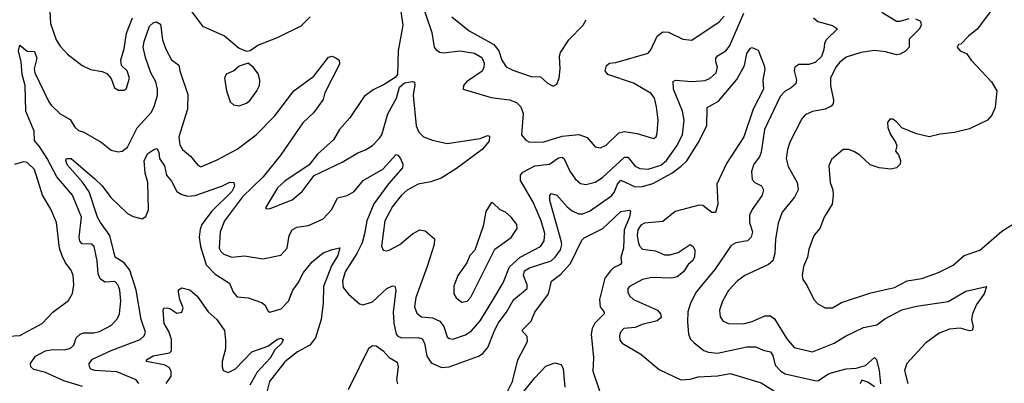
# Model space of a CAD drawing. Extents: x 1678759 to 1859541, y 384609 to 522867.
# Tile 194 of 256: x 1753714 to 1759106, y 472916 to 474905. Entities that reach past the tile are written whole.
import ezdxf

# ---------------------------------------------------------------- set-up
doc = ezdxf.new("R2010")
doc.units = 0

msp = doc.modelspace()

# ---------------------------------------------------------------- linework, layer by layer
at = {"layer": '0CON20XD'}
for points in [[(1753875.4, 475025.4), (1753881.8, 474885), (1753913.6, 474795), (1753935, 474760.8), (1753976.4, 474716.4), (1754055, 474654.3), (1754101.7, 474631.7), (1754165, 474621.4), (1754190.3, 474610.3), (1754215, 474582.5), (1754232.3, 474532.3), (1754255, 474520), (1754285, 474518.8), (1754296.7, 474525), (1754315.7, 474585), (1754302, 474625), (1754270.8, 474655), (1754266.9, 474685), (1754285.3, 474744.7), (1754298.7, 474831.3), (1754331.8, 474915)], [(1755791.2, 475011.2), (1755812.2, 474875), (1755785.5, 474735), (1755782, 474605), (1755770.8, 474589.2), (1755709.1, 474550.9), (1755649.1, 474520.9), (1755600, 474485), (1755521.7, 474368.3), (1755465.7, 474305), (1755432.4, 474247.6), (1755345, 474169.2), (1755299.4, 474110.6), (1755165, 474021.2), (1755126.2, 473985), (1755060, 473875), (1755065, 473870), (1755085, 473872.5), (1755205, 473918.9), (1755261.4, 473965), (1755326.9, 474053.1), (1755478.8, 474125), (1755565, 474176.9), (1755607.6, 474192.4), (1755645, 474217.1), (1755685, 474257.1), (1755696.2, 474275), (1755730.6, 474389.4), (1755777.3, 474475), (1755794.3, 474535.7), (1755820.6, 474559.4), (1755865, 474566), (1755875, 474562.5), (1755878.1, 474548.1), (1755868.2, 474491.8), (1755885.5, 474325), (1755899.3, 474289.3), (1755925, 474264.2), (1755975, 474245.6), (1756055, 474228.1), (1756235.5, 474254.5), (1756275, 474272), (1756286.9, 474266.9), (1756285, 474241.2), (1756246.4, 474195), (1756105, 474090.7), (1756021.3, 474038.7), (1755965, 474017.5), (1755895, 474004.7), (1755835, 473971.5), (1755805.4, 473945), (1755755, 473883.3), (1755713.9, 473805), (1755695.8, 473665.8), (1755705, 473643.8), (1755725, 473640), (1755737.5, 473645), (1755795, 473674.3), (1755865, 473734.3), (1755905, 473755.7), (1755935, 473750.6), (1755985.9, 473705.9), (1755983.1, 473675), (1755946.1, 473555), (1755882.5, 473385), (1755876.5, 473335), (1755889.4, 473299.4), (1755915, 473279.3), (1755975, 473273.4), (1756015, 473255.4), (1756036.3, 473226.3), (1756055, 473170), (1756065, 473160.6), (1756085, 473156.5), (1756155, 473181.5), (1756187.4, 473202.6), (1756235, 473257.1), (1756299.4, 473360.6), (1756361.2, 473465), (1756397, 473553), (1756454.3, 473605.7), (1756566, 473664), (1756586.5, 473695), (1756588.9, 473735), (1756568.7, 473805), (1756525, 473906.5), (1756456.7, 474025), (1756455.8, 474054.2), (1756468.3, 474071.7), (1756535, 474105.2), (1756615, 474114.6), (1756665, 474149.6), (1756685, 474153.3), (1756695, 474144.3), (1756726.7, 474076.7), (1756755, 474034.4), (1756785, 474008.2), (1756815, 474002.7), (1756865, 474016.2), (1756905, 474041.8), (1757025, 474153.4), (1757045, 474152.1), (1757085, 474103.1), (1757110.4, 474090.4), (1757155, 474087), (1757225, 474110), (1757255.3, 474135), (1757312.4, 474215), (1757342.9, 474275), (1757352.7, 474355), (1757343.9, 474405), (1757294.7, 474525), (1757293.2, 474566.8), (1757305, 474573.6), (1757395, 474566.2), (1757466.8, 474573.2), (1757494.7, 474585.3), (1757527.5, 474615), (1757535.5, 474645), (1757525.4, 474675), (1757526.4, 474695), (1757535, 474706.4), (1757580.9, 474735), (1757600.6, 474759.4), (1757679.5, 474940.5)], [(1755903.4, 475035), (1755971.2, 474835), (1755984.4, 474755), (1755995, 474739.2), (1756015, 474726.7), (1756033.8, 474723.8), (1756125, 474735.4), (1756205, 474722.7), (1756245, 474698.2), (1756256.7, 474666.7), (1756256.3, 474645), (1756246.2, 474623.8), (1756160, 474565), (1756143.3, 474545), (1756142.5, 474525), (1756295, 474478.9), (1756396.5, 474466.5), (1756435, 474452.2), (1756457.6, 474427.6), (1756471.7, 474391.7), (1756462.5, 474275), (1756485.6, 474245.6), (1756505.6, 474235.6), (1756585, 474237.5), (1756685, 474267), (1756775, 474277.2), (1756820.8, 474260.8), (1756865, 474210), (1756895, 474204.4), (1756925, 474219.4), (1756994.1, 474285.9), (1757025, 474294), (1757095, 474282.1), (1757185, 474254.4), (1757198.6, 474265), (1757204.3, 474285), (1757210, 474355), (1757201.7, 474428.3), (1757190.4, 474475), (1757171.2, 474501.2), (1757075, 474557.9), (1756934, 474605), (1756920, 474625), (1756927.5, 474655), (1756942.9, 474667.1), (1756979.1, 474670.9), (1757155, 474722.5), (1757170.1, 474739.9), (1757205, 474814.3), (1757235, 474837.8), (1757267.6, 474837.6), (1757345, 474798.5), (1757395, 474792.9), (1757545, 474893.5), (1757572.5, 474925)], [(1754650.8, 474955), (1754715, 474868.8), (1754835, 474817.5), (1754915, 474750), (1754955, 474732.5), (1754975, 474736.7), (1755017.5, 474765), (1755125, 474808), (1755255, 474871.2), (1755305, 474920)], [(1759029.4, 474950.6), (1758957.6, 474852.4), (1758910, 474815), (1758868.3, 474771.7), (1758855, 474770), (1758847.5, 474755), (1758865, 474733.8), (1758899.3, 474719.3), (1758924.2, 474684.2), (1759035.6, 474565.6), (1759064.3, 474515), (1759055.8, 474424.2), (1759037, 474383), (1759013.8, 474355), (1758915, 474307.5), (1758833, 474287), (1758755, 474278.9), (1758695, 474264.3), (1758625, 474280.8), (1758545, 474314), (1758515, 474346.2), (1758495, 474360), (1758478.3, 474361.7), (1758467, 474343), (1758468.8, 474315), (1758480.5, 474280.5), (1758510, 474235), (1758516.7, 474215), (1758510, 474185), (1758526.7, 474165), (1758536.7, 474135), (1758536.1, 474113.9), (1758516.1, 474093.9), (1758485, 474086.7), (1758420, 474095), (1758371.7, 474111.7), (1758315, 474163.8), (1758285, 474182), (1758255, 474194), (1758222.5, 474195), (1758159.2, 474140.8), (1758144.4, 474105.6), (1758152.9, 474015), (1758166, 473975), (1758168, 473945), (1758164, 473895), (1758120, 473825), (1758095, 473762.5), (1758065, 473726.7), (1758056, 473705), (1758035, 473647.5), (1758028.5, 473605), (1758005.6, 473555), (1757998.6, 473505), (1758003.2, 473483.2), (1758025, 473453.3), (1758062, 473375), (1758085, 473350), (1758125, 473328), (1758165, 473328), (1758215, 473358.1), (1758375, 473410.5), (1758505, 473440.6), (1758573.3, 473476.7), (1758655, 473488.8), (1758745, 473522.5), (1758825, 473562.2), (1758885.2, 473614.8), (1758971.2, 473645), (1759008.6, 473675), (1759092.6, 473747.4), (1759235, 473837.8)], [(1758435, 474946.1), (1758515, 474897.8), (1758535, 474897.5), (1758585, 474911.2)], [(1754057.7, 472897.7), (1753955, 472929.7), (1753855, 472975.2), (1753791.6, 472991.6), (1753775.6, 473005), (1753772.9, 473025), (1753801.1, 473065), (1753855, 473092.8), (1753895, 473100.9), (1753961.2, 473098.8), (1753992, 473108), (1754010, 473125), (1754022.9, 473165), (1754045, 473184.1), (1754065, 473192.6), (1754118.9, 473191.1), (1754151.3, 473198.7), (1754216.7, 473233.3), (1754249.2, 473270.8), (1754259.7, 473295), (1754267.5, 473365), (1754262, 473425), (1754252.9, 473452.9), (1754235, 473472.1), (1754179.3, 473469.3), (1754155, 473487.5), (1754144.3, 473515), (1754138.8, 473585), (1754121.4, 473665), (1754107.1, 473677.1), (1754055, 473678.5), (1754043.1, 473693.1), (1754040.2, 473715), (1754052.9, 473825), (1754002.3, 473945), (1753917.6, 474045), (1753865, 474145.8), (1753826.7, 474206.7), (1753795, 474244.2), (1753792.9, 474295), (1753746.7, 474405), (1753744.5, 474545), (1753727.7, 474605), (1753722, 474675), (1753706.5, 474735), (1753714.7, 474765.3), (1753755, 474732.5), (1753795, 474731.4), (1753807.8, 474695), (1753793, 474637), (1753796.5, 474615), (1753872.7, 474455), (1753887.5, 474435), (1753935, 474389.6), (1753989.7, 474359.7), (1754015, 474316.2), (1754035, 474299.2), (1754065, 474290), (1754160, 474235), (1754215, 474192), (1754253, 474183), (1754274.3, 474185.7), (1754305, 474208), (1754356.9, 474313.1), (1754435, 474398.9), (1754452.5, 474435), (1754467.7, 474492.3), (1754468.1, 474525), (1754459, 474565), (1754432.3, 474615), (1754402.1, 474697.9), (1754390.4, 474755), (1754395.8, 474785.8), (1754425, 474870), (1754445, 474887.5), (1754463, 474893), (1754485, 474881.2), (1754496.5, 474795), (1754513.5, 474743.5), (1754545, 474685.7), (1754585.4, 474655.4), (1754590, 474625), (1754635.4, 474495), (1754633.1, 474415), (1754585.8, 474265), (1754591.1, 474221.1), (1754605, 474195.6), (1754649.2, 474159.2), (1754689.1, 474109.1), (1754705, 474099.2), (1754795, 474137.7), (1754905, 474196), (1755008.5, 474275), (1755111, 474379), (1755214.3, 474515), (1755325, 474595.6), (1755405, 474700), (1755425, 474706.2), (1755445, 474696.7), (1755463.6, 474683.6), (1755465, 474662.5), (1755385.5, 474505), (1755375, 474468.8), (1755322.7, 474395), (1755265, 474340), (1755143.8, 474165), (1755046.5, 474045), (1754934.7, 473935), (1754834.7, 473805), (1754811.4, 473745), (1754806.5, 473655), (1754815, 473637.5), (1754832.4, 473622.4), (1754876, 473606), (1754945, 473612.8), (1755045, 473596.2), (1755143.8, 473616.2), (1755178.5, 473655), (1755189.6, 473725), (1755205, 473755.5), (1755230.7, 473769.3), (1755295, 473779.1), (1755375.7, 473815), (1755423.4, 473866.6), (1755455, 473931.1), (1755506.5, 473943.5), (1755544.7, 473965.3), (1755595, 474025.9), (1755703.2, 474086.8), (1755775, 474167.1), (1755785, 474164.3), (1755800, 474145), (1755812.2, 474115), (1755810, 474095), (1755732.7, 474007.3), (1755653.3, 473896.7), (1755615.2, 473805), (1755602.7, 473732.7), (1755589.1, 473685), (1755559.3, 473625), (1755496.8, 473525), (1755481, 473475), (1755485, 473439.4), (1755515, 473403.5), (1755575, 473350), (1755595, 473344.3), (1755645, 473360.9), (1755725, 473434.5), (1755755, 473448.9), (1755767.4, 473447.4), (1755773.5, 473425), (1755758.3, 473305), (1755762.3, 473245), (1755776, 473185), (1755785, 473173.1), (1755805, 473164.7), (1755895, 473166.4), (1755918.2, 473158.2), (1755930.3, 473135), (1755944, 473065), (1755967.1, 473027.1), (1756022.8, 473002.8), (1756065, 473006), (1756226.2, 473063.8), (1756250.4, 473079.6), (1756278.2, 473111.8), (1756311.5, 473198.5)], [(1756079.9, 474919.9), (1756174.8, 474844.8), (1756309.5, 474769.5), (1756337.5, 474735), (1756355, 474684.3), (1756377.9, 474647.9), (1756415, 474628.2), (1756515, 474594.4), (1756565, 474591.9), (1756605, 474557.5), (1756635, 474541.2), (1756655, 474552.5), (1756668.6, 474585), (1756674.4, 474635.6), (1756670.4, 474705), (1756675.4, 474725), (1756721.5, 474795), (1756799.2, 474875), (1756815.4, 474905)], [(1758618.9, 474908.9), (1758646.9, 474896.9), (1758651.1, 474875), (1758642.2, 474855), (1758585, 474798.6), (1758585.3, 474755), (1758565, 474732.2), (1758535, 474715.8), (1758515, 474712.4), (1758455, 474729.3), (1758395, 474735.8), (1758320, 474725), (1758240.3, 474699.7), (1758205, 474671.9), (1758182.5, 474645), (1758154.5, 474585), (1758154.5, 474545), (1758170.6, 474465), (1758168.6, 474445), (1758157.4, 474432.6), (1758125, 474416.2), (1758055, 474403.3), (1758015, 474384.2), (1757997.2, 474362.8), (1757930.9, 474235), (1757918.2, 474195), (1757911.8, 474145), (1757922.1, 474102.1), (1757970.8, 474015), (1757977.7, 473975), (1757956.7, 473933.3), (1757888.8, 473851.2), (1757867.6, 473792.4), (1757852.5, 473705), (1757850, 473625), (1757837.9, 473585), (1757815, 473565.4), (1757685, 473505.6), (1757645, 473475.6), (1757595, 473424.3), (1757561.8, 473365), (1757546.7, 473315), (1757549.7, 473279.7), (1757565.5, 473255.5), (1757595, 473242.2), (1757675, 473240.9), (1757725, 473253.8), (1757795, 473285.6), (1757825, 473284.4), (1757847.6, 473267.6), (1757915, 473158.5), (1757955, 473111.1), (1758055, 473088.2), (1758175, 473134.6), (1758235.6, 473174.4), (1758335, 473220.3), (1758407.5, 473235), (1758450.9, 473269.1), (1758545, 473318.1), (1758625, 473338.2), (1758797.5, 473362.5), (1758895, 473419.4), (1759007.5, 473445), (1758995.8, 473405), (1758952.7, 473347.3), (1758931.1, 473295), (1758925.6, 473265), (1758935.6, 473225), (1758930, 473205), (1758915, 473202.5), (1758865, 473218.2), (1758805, 473212.1), (1758749.1, 473190.9), (1758673.8, 473136.2), (1758571.5, 473025), (1758559.6, 472985), (1758577.9, 472915)], [(1758061.4, 474915), (1758084.6, 474894.6), (1758165, 474873.3), (1758192.5, 474855), (1758130.8, 474795), (1758121.6, 474775), (1758117.4, 474742.6)], [(1756311.5, 473198.5), (1756333.2, 473245), (1756380.3, 473305), (1756417.8, 473372.2), (1756492.5, 473435), (1756493.1, 473455), (1756472.9, 473505), (1756479, 473531), (1756505, 473547.7), (1756623.5, 473586.5), (1756646.9, 473605), (1756675, 473645.6), (1756681.9, 473675), (1756679, 473695), (1756617.2, 473915), (1756616.7, 473943.3), (1756623.8, 473955), (1756655, 473944.5), (1756711.4, 473881.4), (1756739.1, 473859.1), (1756773.8, 473843.8), (1756795, 473842.9), (1756835, 473856.7), (1756955, 473940.7), (1756970.1, 473959.9), (1756986.8, 474005), (1757005, 474026.8), (1757085, 473990.2), (1757125, 473993.2), (1757180.8, 474009.2), (1757285, 474064.8), (1757337, 474103), (1757366.6, 474133.4), (1757428.4, 474231.6), (1757477.5, 474325), (1757478.6, 474425), (1757540.8, 474459.2), (1757641.5, 474578.5), (1757683.1, 474655), (1757695, 474720), (1757715, 474748.8), (1757725, 474753.3), (1757758.3, 474738.3), (1757791.1, 474655), (1757793.5, 474635), (1757783.5, 474575), (1757786.7, 474525), (1757729.7, 474415), (1757680, 474265), (1757585, 474117.9), (1757531.2, 474005), (1757536.2, 473895), (1757525, 473850), (1757505, 473850.8), (1757455, 473889.2), (1757435, 473891.2), (1757303.6, 473855), (1757235, 473800.3), (1757135, 473792.5), (1757115, 473780.3), (1757099.3, 473755), (1757095.7, 473725), (1757100.1, 473690.1), (1757108.3, 473668.3), (1757125, 473649.5), (1757195, 473641.1), (1757245, 473619.5), (1757275, 473618.8), (1757318.9, 473631.1), (1757385, 473676), (1757401.2, 473665), (1757411.2, 473645), (1757409.4, 473605), (1757397.8, 473585), (1757374.7, 473565.3), (1757348.5, 473525), (1757315, 473498.8), (1757285, 473491.5), (1757175.9, 473494.1), (1757125, 473483.2), (1757054, 473445), (1757044.2, 473435), (1757044.4, 473415), (1757053.3, 473395), (1757075, 473373.8), (1757205.7, 473315), (1757223.5, 473295), (1757226.7, 473275), (1757205, 473257.5), (1757122.3, 473237.7), (1757085, 473221.5), (1757022, 473215), (1757003.1, 473195), (1756998.9, 473175), (1757001.1, 473151.1), (1757013.8, 473135), (1757116.2, 473075), (1757215, 472992), (1757334.6, 472934.6), (1757385, 472937.9), (1757428.8, 472951.2), (1757535, 472956.8), (1757605, 472970), (1757775, 472917.8), (1757858, 472865)], [(1758117.4, 474742.6), (1758105, 474703.9), (1758069.8, 474670.2), (1758035, 474659.1), (1757979.7, 474660.3), (1757958, 474645), (1757955.6, 474625), (1757967.5, 474575), (1757963.3, 474555), (1757938.3, 474531.7), (1757905, 474514.5), (1757879.2, 474485), (1757792.7, 474305), (1757775, 474180), (1757765, 474154.3), (1757734.4, 474115), (1757720.6, 474075), (1757725, 474031.2), (1757738.8, 474015), (1757776.2, 473996.2), (1757787.1, 473975), (1757779.1, 473945), (1757725, 473866.9), (1757710.8, 473835), (1757709.6, 473795), (1757726.1, 473745), (1757720, 473715), (1757698.8, 473695), (1757635.3, 473684.7), (1757610.7, 473669.3), (1757521, 473539), (1757455, 473459.5), (1757417.7, 473415), (1757386.6, 473353.4), (1757373.4, 473306.6), (1757371.6, 473251.6), (1757376.5, 473185), (1757388.1, 473158.1), (1757406.6, 473136.6), (1757460.8, 473095), (1757485.3, 473085.3), (1757535, 473080.8), (1757696.7, 473115), (1757746, 473116), (1757785, 473096.7), (1757825, 473088.1), (1757837.4, 473067.4), (1757851.8, 473015), (1757881.7, 472981.7), (1757905, 472966.8), (1758075, 472930), (1758088.3, 472931.7), (1758138.8, 472965), (1758165, 472974.3), (1758240, 472995), (1758295, 472999.2), (1758346.4, 473013.6), (1758395, 473056.7), (1758405.7, 473045.7), (1758420, 472985), (1758427, 472913)], [(1754915, 474434), (1754955, 474448), (1754975, 474464), (1755013.1, 474515), (1755026.5, 474545), (1755029.4, 474575), (1755019.3, 474609.3), (1754995, 474643.3), (1754965, 474667.5), (1754915, 474651.2), (1754886.7, 474625), (1754845, 474606.2), (1754836, 474585), (1754845.8, 474515), (1754866.7, 474455), (1754885, 474438.8), (1754915, 474434)], [(1754155.6, 473795.6), (1754138.9, 473825), (1754093.9, 473963.9), (1754057, 474017), (1753975, 474108.8), (1753966.7, 474133.3), (1753970, 474145), (1753995, 474146), (1754125, 474034.6), (1754165.2, 473995.2), (1754213.1, 473933.1), (1754305, 473844.6), (1754335, 473829.1), (1754385, 473816), (1754405, 473828.8), (1754418.5, 473865), (1754415.3, 474015), (1754401.6, 474065), (1754395.4, 474135), (1754415, 474172.5), (1754447.5, 474195), (1754465, 474200), (1754475, 474180), (1754478.6, 474145), (1754507.2, 474105), (1754518.5, 474055), (1754545, 474021.4), (1754574.4, 473965), (1754600.9, 473949.1), (1754635, 473939.6), (1754675, 473943.3), (1754825, 473995.5), (1754865, 474016.2), (1754887.1, 474015), (1754890, 473995), (1754875, 473964.6), (1754764, 473856), (1754711.5, 473785), (1754701.5, 473758.5), (1754696, 473715), (1754704, 473665), (1754734.8, 473564.8), (1754785, 473513.2), (1754863.6, 473463.6), (1754882.9, 473415), (1754905, 473388.6), (1754965, 473383.1), (1755037.2, 473357.2), (1755055.8, 473345), (1755075, 473310), (1755084.2, 473304.2), (1755145, 473322.7), (1755185.3, 473365), (1755209.6, 473425), (1755239.6, 473465), (1755268.7, 473521.3), (1755315, 473580), (1755375, 473629.2), (1755425, 473648.5), (1755466.2, 473656.2), (1755455.2, 473615), (1755422, 473558), (1755378.3, 473445), (1755376.2, 473355), (1755365.5, 473265), (1755334.5, 473165), (1755303.1, 473125), (1755235, 473088.2), (1755165, 473033.6), (1755081.6, 472925), (1755068.1, 472875)], [(1753655, 473174.3), (1753715, 473177.1), (1753837.6, 473242.4), (1753894.6, 473305.4), (1753981.4, 473368.6), (1754002.6, 473407.4), (1754010, 473455), (1754006.1, 473506.1), (1753995.5, 473535), (1753964.7, 473574.7), (1753947, 473613), (1753932.3, 473655), (1753914.5, 473795), (1753885, 473868), (1753838.5, 473945), (1753795.5, 474085), (1753754, 474124), (1753735, 474126.8), (1753685, 474111.9)], [(1756135, 473359.1), (1756165, 473364.5), (1756185, 473387.5), (1756315, 473650), (1756405, 473712.9), (1756437.9, 473762.1), (1756435.6, 473785), (1756406, 473825), (1756375, 473852), (1756344.2, 473864.2), (1756305, 473903.3), (1756295, 473902.5), (1756266.7, 473855), (1756252, 473775), (1756205.6, 473644.4), (1756179.2, 473615), (1756162, 473575), (1756112.5, 473505), (1756092.1, 473447.9), (1756091.4, 473405), (1756103.3, 473383.3), (1756135, 473359.1)], [(1756382.5, 472867.5), (1756413.3, 472925), (1756442.4, 473045), (1756495.2, 473145), (1756492.3, 473172.3), (1756463.1, 473205), (1756514.5, 473255), (1756534.7, 473305.3), (1756608.9, 473405), (1756625.6, 473475), (1756677.8, 473512.2), (1756729.3, 473570.7), (1756791.4, 473698.6), (1756805, 473711.4), (1756906.9, 473763.1), (1757005, 473855.4), (1757053.6, 473863.6), (1757059.2, 473859.2), (1757052.9, 473825), (1757023.2, 473755), (1757021.2, 473655), (1757006.7, 473605), (1757009.5, 473575), (1757004.2, 473565), (1756965, 473546.8), (1756948.5, 473531.5), (1756919, 473491), (1756889, 473375), (1756892.2, 473335), (1756915.4, 473305.4), (1756914.4, 473295), (1756863.2, 473245), (1756848.1, 473215), (1756843.3, 473185), (1756856.4, 473055), (1756851.7, 472981.7), (1756888.6, 472875)], [(1754365.4, 472915.4), (1754351.9, 472935), (1754245, 472978.7), (1754125.2, 472985.2), (1754103.5, 472993.5), (1754095.7, 473005), (1754094, 473025), (1754112.7, 473047.3), (1754215.5, 473094.5), (1754372.9, 473155), (1754395.5, 473175), (1754401.8, 473195), (1754378.8, 473265), (1754351.2, 473425), (1754317.7, 473535), (1754285.1, 473575.1), (1754236.6, 473606.6), (1754207.5, 473725), (1754155.6, 473795.6)], [(1754516.7, 472915), (1754543.7, 472955), (1754542.5, 472982.5), (1754532, 473002), (1754505, 473017.4), (1754407.5, 473035), (1754408, 473045), (1754445, 473065.4), (1754535, 473083.2), (1754545.8, 473094.2), (1754545.2, 473155), (1754529.9, 473199.9), (1754505, 473243.8), (1754498.8, 473315), (1754503.9, 473326.1), (1754521.7, 473328.3), (1754535.7, 473325.7), (1754575, 473300), (1754602.5, 473305), (1754608.3, 473328.3), (1754590, 473375), (1754582.5, 473415), (1754583.6, 473426.4), (1754601.7, 473438.3), (1754645, 473426.9), (1754685, 473392.2), (1754746.1, 473306.1), (1754792.5, 473265), (1754836.2, 473205), (1754840.8, 473149.2)], [(1754840.8, 473149.2), (1754840.6, 473105), (1754823.4, 473035), (1754822.1, 473005), (1754828.6, 472985), (1754855, 472975.6), (1754895, 472995.5), (1754985, 473087.9), (1755071.8, 473118.2), (1755125, 473158.1), (1755145, 473162), (1755156.7, 473155), (1755149.4, 473135), (1755110.6, 473099.4), (1755085, 473053.8), (1755015, 472976.9), (1754974, 472905)], [(1755515, 472882.5), (1755575.3, 473004.7), (1755625, 473108), (1755645, 473122), (1755665, 473120.8), (1755705, 473093.6), (1755737.3, 473057.3), (1755781.8, 473031.8), (1755786.4, 473005), (1755776.9, 472935), (1755783.6, 472913.6)], [(1756475, 472871.4), (1756535, 472946.2), (1756595, 473008.8), (1756645, 473028), (1756678.3, 473018.3), (1756690, 472995), (1756698.5, 472895)], [(1758395, 472896.7), (1758358.3, 472921.7), (1758325, 472932.5), (1758316.4, 472913.6)]]:
    msp.add_lwpolyline(points, dxfattribs=at)

doc.saveas('drawing.dxf')
